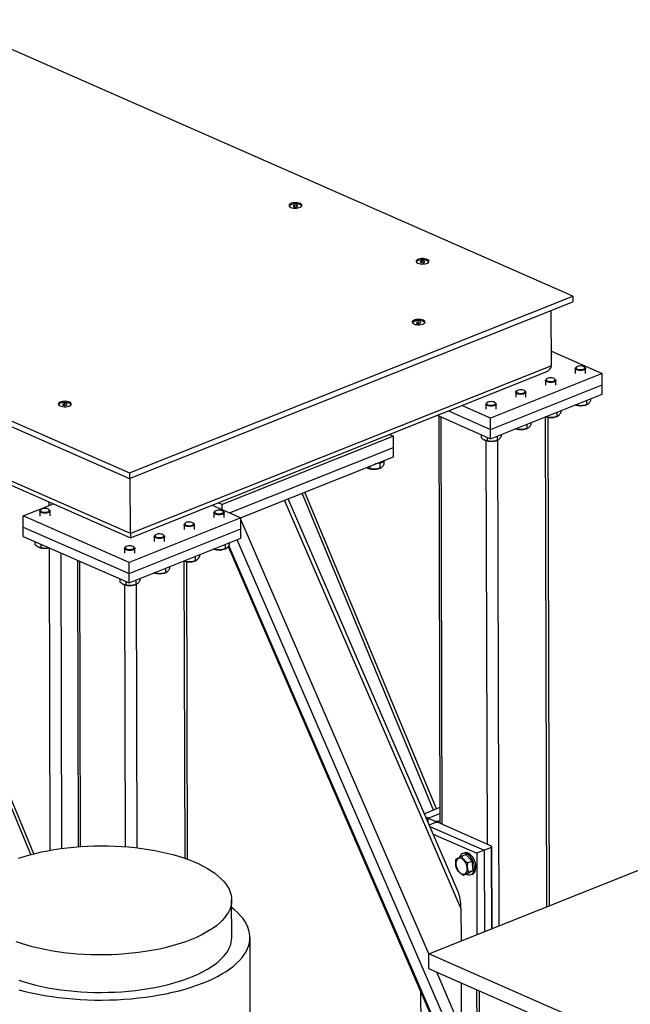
# Model space of a CAD drawing. Header units: millimetres. Extents: x 5 to 589, y 5 to 415.
# Tile 58 of 95: x 521 to 551, y 182 to 230. Entities that reach past the tile are written whole.
import ezdxf

# ---------------------------------------------------------------- set-up
doc = ezdxf.new("R2010")
doc.units = ezdxf.units.MM
doc.layers.add('TRAIT-FORT', color=4, linetype='Continuous', lineweight=25)

msp = doc.modelspace()

# ---------------------------------------------------------------- linework, layer by layer
at = {"layer": 'TRAIT-FORT', "color": 4, "linetype": 'Continuous', "lineweight": 25}
for p, q in [((548.2922, 216.1741), (499.1143, 237.7696)), ((534.7581, 220.6028), (534.6742, 220.5694)), ((534.6742, 220.5694), (534.7011, 220.5224)), ((534.7011, 220.5224), (534.8118, 220.5089)), ((534.8687, 220.5893), (534.7581, 220.6028)), ((534.7583, 220.5155), (534.7581, 220.6028)), ((534.8118, 220.5089), (534.8956, 220.5424)), ((534.8956, 220.5424), (534.8687, 220.5893)), ((534.8689, 220.5317), (534.8687, 220.5893)), ((502.108, 218.364), (526.6969, 207.5662)), ((502.1087, 218.0915), (526.6977, 207.2937)), ((540.9483, 217.8844), (540.8645, 217.851)), ((540.8645, 217.851), (540.8913, 217.8041)), ((540.8913, 217.8041), (541.002, 217.7906)), ((541.059, 217.8709), (540.9483, 217.8844)), ((540.9485, 217.7972), (540.9483, 217.8844)), ((541.002, 217.7906), (541.0858, 217.824)), ((541.0858, 217.824), (541.059, 217.8709)), ((541.0591, 217.8134), (541.059, 217.8709)), ((526.6969, 207.5662), (548.2922, 216.1741)), ((548.2922, 216.1741), (548.293, 215.9016)), ((526.6977, 207.2937), (548.293, 215.9016)), ((526.7448, 204.6151), (502.6717, 215.1864)), ((547.2513, 212.789), (547.2438, 215.4834)), ((502.6092, 215.0202), (526.7524, 204.4182)), ((540.7578, 214.9276), (540.674, 214.8942)), ((540.674, 214.8942), (540.7009, 214.8472)), ((540.7009, 214.8472), (540.8116, 214.8337)), ((540.8685, 214.9141), (540.7578, 214.9276)), ((540.7581, 214.8403), (540.7578, 214.9276)), ((540.8116, 214.8337), (540.8954, 214.8672)), ((540.8954, 214.8672), (540.8685, 214.9141)), ((540.8687, 214.8565), (540.8685, 214.9141)), ((547.2494, 213.4912), (549.7263, 212.4035)), ((547.2513, 212.789), (526.7448, 204.6151)), ((526.7528, 204.4182), (546.9894, 212.4845)), ((549.7263, 212.4035), (544.2821, 210.2334)), ((548.4154, 212.653), (548.416, 212.4123)), ((548.4743, 212.7264), (548.4433, 212.7012)), ((548.8871, 212.7025), (548.856, 212.7274)), ((548.916, 212.4137), (548.9153, 212.6544)), ((549.7278, 211.8585), (549.7263, 212.4035)), ((544.2836, 209.6884), (549.7278, 211.8585)), ((546.9636, 212.0743), (546.9642, 211.8336)), ((547.0225, 212.1477), (546.9915, 212.1226)), ((547.4353, 212.1238), (547.4042, 212.1487)), ((547.4642, 211.835), (547.4636, 212.0757)), ((549.7291, 211.4043), (549.7278, 211.8585)), ((544.2849, 209.2343), (549.7291, 211.4043)), ((545.5118, 211.4956), (545.5124, 211.2549)), ((545.5707, 211.569), (545.5397, 211.5439)), ((545.9836, 211.5451), (545.9524, 211.5701)), ((546.0124, 211.2563), (546.0118, 211.497)), ((523.5269, 210.9403), (523.443, 210.9069)), ((523.443, 210.9069), (523.4699, 210.8599)), ((523.4699, 210.8599), (523.5806, 210.8465)), ((523.6375, 210.9268), (523.5269, 210.9403)), ((523.5271, 210.853), (523.5269, 210.9403)), ((523.5806, 210.8465), (523.6644, 210.8799)), ((523.6644, 210.8799), (523.6375, 210.9268)), ((523.6377, 210.8692), (523.6375, 210.9268)), ((544.2821, 210.2334), (542.8831, 210.8477)), ((544.06, 210.917), (544.0607, 210.6763)), ((544.1189, 210.9903), (544.0879, 210.9652)), ((544.5318, 210.9664), (544.5006, 210.9914)), ((544.5607, 210.6776), (544.56, 210.9184)), ((548.405, 210.8765), (548.4267, 210.8697)), ((548.4738, 210.9039), (548.4739, 210.8621)), ((548.9139, 210.8711), (548.9663, 210.8878)), ((548.9609, 211.0981), (548.9615, 210.8863)), ((549.1571, 211.1763), (549.1574, 211.075)), ((541.6919, 210.3729), (544.2849, 209.2343)), ((542.2334, 210.5887), (544.2836, 209.6884)), ((547.5091, 210.5194), (547.5097, 210.3076)), ((547.7054, 210.5977), (547.7056, 210.4963)), ((541.7689, 210.3391), (541.824, 190.5131)), ((541.9334, 190.465), (541.8784, 210.291)), ((544.2836, 209.6884), (544.2821, 210.2334)), ((546.0573, 209.9408), (546.0579, 209.729)), ((546.2536, 210.019), (546.2538, 209.9176)), ((546.9532, 210.2979), (546.975, 210.2911)), ((547.0337, 186.4572), (546.9676, 210.2934)), ((547.022, 210.3253), (547.0221, 210.2834)), ((547.1588, 186.5071), (547.0929, 210.2656)), ((547.4621, 210.2924), (547.5145, 210.3092)), ((539.3626, 209.4444), (539.5579, 209.3587)), ((543.8264, 209.4356), (543.8268, 209.2904)), ((544.2849, 209.2343), (544.2836, 209.6884)), ((544.8018, 209.4403), (544.8021, 209.3389)), ((545.5014, 209.7192), (545.5232, 209.7124)), ((545.5702, 209.7466), (545.5703, 209.7047)), ((546.0103, 209.7137), (546.0627, 209.7305)), ((521.8934, 188.9946), (513.5638, 209.0425)), ((522.0402, 189.0332), (513.763, 208.955)), ((539.5579, 209.3587), (531.2101, 206.0313)), ((539.5594, 208.8137), (539.5579, 209.3587)), ((544.0475, 209.1412), (544.0714, 209.1337)), ((544.1344, 189.4985), (544.0799, 209.1311)), ((544.118, 209.3075), (544.1185, 209.126)), ((544.5585, 209.135), (544.611, 209.1518)), ((544.6055, 209.3621), (544.6061, 209.1503)), ((544.7109, 185.5313), (544.6453, 209.1679)), ((531.571, 205.6295), (539.5594, 208.8137)), ((539.5606, 208.3595), (539.5594, 208.8137)), ((532.1137, 205.3912), (539.5606, 208.3595)), ((538.8948, 208.0384), (538.8955, 207.796)), ((539.0919, 208.128), (539.0923, 207.9845)), ((526.6969, 207.5662), (526.6977, 207.2937)), ((538.3375, 207.7871), (538.3615, 207.7796)), ((538.4074, 207.8999), (538.4078, 207.7721)), ((538.8486, 207.781), (538.9011, 207.7977)), ((526.7448, 204.6151), (526.7374, 207.3096)), ((541.5115, 191.1611), (535.1039, 206.5831)), ((541.6511, 191.2168), (535.2436, 206.6387)), ((521.5207, 205.4822), (522.993, 206.0691)), ((522.7927, 205.9892), (522.7922, 206.1572)), ((531.2101, 206.0313), (531.0148, 206.117)), ((542.8456, 186.3816), (534.2436, 206.2402)), ((542.709, 187.1889), (534.4253, 206.3126)), ((522.3303, 205.7127), (522.3309, 205.472)), ((522.3892, 205.786), (522.3582, 205.7609)), ((522.8021, 205.7621), (522.7709, 205.7871)), ((522.8309, 205.4733), (522.8303, 205.714)), ((530.7244, 206.0013), (532.1234, 205.387)), ((530.8124, 205.6365), (530.8131, 205.3958)), ((530.8714, 205.7099), (530.8404, 205.6847)), ((531.2108, 205.7877), (531.2101, 206.0313)), ((531.2842, 205.686), (531.2531, 205.7109)), ((531.3131, 205.3972), (531.3124, 205.6379)), ((526.6792, 203.2169), (521.5207, 205.4822)), ((521.5222, 204.9372), (521.5207, 205.4822)), ((532.1234, 205.387), (526.6792, 203.2169)), ((529.4196, 205.1312), (529.3886, 205.106)), ((529.8324, 205.1073), (529.8013, 205.1322)), ((532.1249, 204.842), (532.1234, 205.387)), ((541.2776, 184.1628), (532.1236, 205.2956)), ((521.5222, 204.9372), (526.6807, 202.6719)), ((521.5234, 204.483), (521.5222, 204.9372)), ((526.6807, 202.6719), (532.1249, 204.842)), ((529.3607, 205.0578), (529.3613, 204.8171)), ((529.8613, 204.8185), (529.8607, 205.0592)), ((532.1262, 204.3878), (532.1249, 204.842)), ((521.5234, 204.483), (526.682, 202.2177)), ((522.0967, 204.2313), (522.0971, 204.0861)), ((526.682, 202.2177), (532.1262, 204.3878)), ((527.9089, 204.4791), (527.9095, 204.2384)), ((527.9678, 204.5525), (527.9368, 204.5274)), ((528.3807, 204.5286), (528.3495, 204.5536)), ((528.4095, 204.2398), (528.4089, 204.4805)), ((531.5542, 204.1598), (531.5545, 204.0584)), ((542.5549, 179.8347), (531.9498, 204.3175)), ((522.3178, 203.9369), (522.3417, 203.9294)), ((522.3883, 204.1032), (522.3888, 203.9217)), ((522.8393, 189.2061), (522.7984, 203.9219)), ((523.4045, 189.295), (523.3646, 203.6745)), ((526.4571, 203.9005), (526.4578, 203.6597)), ((526.516, 203.9738), (526.485, 203.9487)), ((526.9289, 203.9499), (526.8977, 203.9749)), ((526.9578, 203.6611), (526.9571, 203.9018)), ((530.8021, 203.86), (530.8238, 203.8532)), ((530.8708, 203.8874), (530.871, 203.8456)), ((531.311, 203.8546), (531.3634, 203.8713)), ((531.358, 204.0816), (531.3586, 203.8698)), ((531.5038, 203.9843), (541.7949, 180.2265)), ((541.9015, 180.1217), (531.5414, 204.0389)), ((524.166, 203.3226), (524.2047, 189.3796)), ((524.314, 189.3877), (524.2755, 203.2745)), ((526.6807, 202.6719), (526.6792, 203.2169)), ((529.3503, 203.2813), (529.372, 203.2745)), ((529.4048, 188.813), (529.3647, 203.2769)), ((529.4191, 203.3088), (529.4192, 203.2669)), ((529.5301, 188.7681), (529.4899, 203.2491)), ((529.8592, 203.2759), (529.9116, 203.2926)), ((529.9062, 203.5029), (529.9068, 203.2911)), ((530.1024, 203.5812), (530.1027, 203.4798)), ((527.8985, 202.7027), (527.9203, 202.6959)), ((527.9673, 202.7301), (527.9674, 202.6882)), ((528.4074, 202.6972), (528.4598, 202.714)), ((528.4544, 202.9243), (528.455, 202.7124)), ((528.6507, 203.0025), (528.6509, 202.9011)), ((526.2235, 202.4191), (526.2239, 202.2739)), ((526.5151, 202.291), (526.5156, 202.1095)), ((526.682, 202.2177), (526.6807, 202.6719)), ((527.0026, 202.3456), (527.0032, 202.1338)), ((527.1989, 202.4238), (527.1992, 202.3224)), ((526.4446, 202.1246), (526.4685, 202.1172)), ((526.5123, 189.3799), (526.477, 202.1146)), ((526.9556, 202.1185), (527.0081, 202.1353)), ((527.0779, 189.3249), (527.0424, 202.1514)), ((541.8218, 191.2848), (541.0654, 190.9833)), ((541.2456, 190.767), (541.1388, 190.8139)), ((541.2456, 190.767), (541.8226, 190.997)), ((541.2456, 190.767), (541.5895, 190.616)), ((541.2462, 190.5661), (541.2456, 190.767)), ((541.2771, 184.1626), (556.8838, 190.3834)), ((541.2996, 190.4428), (541.5857, 190.5569)), ((541.334, 190.3634), (543.974, 189.2041)), ((541.7271, 190.5556), (541.5857, 190.5569)), ((541.5897, 190.5568), (541.5895, 190.616)), ((541.5895, 190.616), (541.7309, 190.6147)), ((544.3407, 189.4079), (541.7271, 190.5556)), ((541.7309, 190.6147), (541.8236, 190.6517)), ((541.7309, 190.6147), (541.731, 190.5539)), ((541.4966, 189.9879), (543.611, 189.0594)), ((543.974, 189.2041), (544.3369, 189.3487)), ((544.3369, 189.3487), (544.3407, 189.4079)), ((544.3479, 185.3867), (544.3369, 189.3487)), ((544.3407, 189.4079), (544.3519, 185.3882)), ((542.7777, 188.8752), (542.7718, 188.8576)), ((543.0847, 188.9911), (542.8671, 188.9043)), ((542.9966, 189.0703), (542.924, 189.0413)), ((543.0847, 188.9911), (543.3961, 188.681)), ((543.974, 189.2041), (543.611, 189.0594)), ((543.611, 189.0594), (543.622, 185.0973)), ((543.974, 189.2041), (543.985, 185.242)), ((543.3961, 188.681), (543.1785, 188.5943)), ((543.439, 188.2204), (543.3961, 188.681)), ((543.1706, 188.0698), (542.9529, 187.983)), ((543.1706, 188.0698), (543.439, 188.2204)), ((543.439, 188.2204), (543.2214, 188.1337)), ((543.3313, 188.0195), (543.4039, 188.0485)), ((531.6811, 184.9607), (531.6761, 186.7856)), ((542.8456, 186.3816), (542.85, 184.7896)), ((532.5987, 174.6733), (532.5701, 184.9632)), ((541.2791, 183.436), (541.2771, 184.1626)), ((556.0648, 177.6689), (541.2771, 184.1626)), ((556.0668, 176.9422), (541.2791, 183.436)), ((542.8619, 180.5052), (541.666, 183.266)), ((542.8557, 182.7436), (542.8619, 180.5052)), ((540.8818, 182.3343), (540.8865, 180.6614)), ((543.6092, 182.4127), (543.6624, 163.2706)), ((543.7968, 164.0652), (543.7461, 182.3526))]:
    msp.add_line(p, q, dxfattribs=at)
at = {"layer": 'TRAIT-FORT', "color": 4, "linetype": 'Continuous', "lineweight": 25, "flags": 128}
for points in [[(535.0135, 220.6765), (534.955, 220.6966), (534.8866, 220.7103), (534.8123, 220.7167), (534.7364, 220.7154), (534.6634, 220.7067), (534.5973, 220.6908), (534.5422, 220.6688), (534.5012, 220.642), (534.4767, 220.6119), (534.47, 220.5802), (534.4817, 220.5489), (534.511, 220.5196), (534.5562, 220.4942), (534.6147, 220.4741), (534.6831, 220.4605), (534.7574, 220.4541), (534.8333, 220.4553), (534.9063, 220.4641), (534.9724, 220.4799), (535.0275, 220.5019), (535.0685, 220.5287), (535.093, 220.5588), (535.0997, 220.5905), (535.088, 220.6219), (535.0587, 220.6511), (535.0135, 220.6765)], [(534.5343, 220.5008), (534.5116, 220.5253), (534.5024, 220.5547), (534.511, 220.5841), (534.5368, 220.6117), (534.5781, 220.6359), (534.6325, 220.655), (534.6964, 220.6679), (534.7659, 220.6737), (534.8366, 220.6721), (534.9041, 220.6633), (534.964, 220.6476), (535.0127, 220.6263), (535.0471, 220.6004), (535.065, 220.5718), (535.0654, 220.5422), (535.0481, 220.5135), (535.0358, 220.5021)], [(541.2037, 217.9582), (541.1452, 217.9783), (541.0769, 217.992), (541.0026, 217.9984), (540.9267, 217.9971), (540.8536, 217.9883), (540.7876, 217.9725), (540.7324, 217.9505), (540.6914, 217.9237), (540.6669, 217.8936), (540.6603, 217.8619), (540.6719, 217.8306), (540.7012, 217.8013), (540.7464, 217.7759), (540.8049, 217.7558), (540.8733, 217.7421), (540.9476, 217.7357), (541.0235, 217.737), (541.0966, 217.7458), (541.1626, 217.7616), (541.2177, 217.7836), (541.2587, 217.8104), (541.2833, 217.8405), (541.2899, 217.8722), (541.2782, 217.9035), (541.2489, 217.9328), (541.2037, 217.9582)], [(540.7245, 217.7824), (540.7019, 217.807), (540.6927, 217.8364), (540.7012, 217.8658), (540.727, 217.8934), (540.7684, 217.9176), (540.8227, 217.9367), (540.8867, 217.9495), (540.9562, 217.9554), (541.0268, 217.9538), (541.0943, 217.9449), (541.1543, 217.9293), (541.203, 217.9079), (541.2373, 217.8821), (541.2553, 217.8535), (541.2556, 217.8239), (541.2383, 217.7951), (541.2261, 217.7838)], [(541.0133, 215.0013), (540.9548, 215.0214), (540.8864, 215.0351), (540.8121, 215.0415), (540.7362, 215.0403), (540.6631, 215.0315), (540.5971, 215.0156), (540.542, 214.9936), (540.501, 214.9668), (540.4764, 214.9367), (540.4698, 214.905), (540.4815, 214.8737), (540.5108, 214.8445), (540.556, 214.819), (540.6145, 214.7989), (540.6828, 214.7853), (540.7571, 214.7789), (540.833, 214.7801), (540.9061, 214.7889), (540.9721, 214.8047), (541.0273, 214.8267), (541.0683, 214.8535), (541.0928, 214.8837), (541.0994, 214.9153), (541.0878, 214.9467), (541.0585, 214.9759), (541.0133, 215.0013)], [(540.5341, 214.8256), (540.5114, 214.8501), (540.5022, 214.8795), (540.5108, 214.9089), (540.5365, 214.9365), (540.5779, 214.9607), (540.6323, 214.9798), (540.6962, 214.9927), (540.7657, 214.9985), (540.8364, 214.9969), (540.9038, 214.9881), (540.9638, 214.9724), (541.0125, 214.9511), (541.0469, 214.9252), (541.0648, 214.8966), (541.0651, 214.867), (541.0478, 214.8383), (541.0356, 214.8269)], [(548.8382, 212.7393), (548.7928, 212.7582), (548.7361, 212.7706), (548.6732, 212.7754), (548.6095, 212.7722), (548.5507, 212.7613), (548.5022, 212.7437), (548.4681, 212.7209), (548.4516, 212.695), (548.454, 212.6682), (548.4752, 212.643), (548.5133, 212.6215), (548.5649, 212.6057), (548.6254, 212.597), (548.6895, 212.5962), (548.7514, 212.6033), (548.8056, 212.6177), (548.8474, 212.6381), (548.873, 212.6628), (548.8801, 212.6894), (548.8681, 212.7157), (548.8382, 212.7393)], [(548.8871, 212.7025), (548.899, 212.6914), (548.9143, 212.6637), (548.9112, 212.6352), (548.8898, 212.6081), (548.8517, 212.5844), (548.7999, 212.5659), (548.738, 212.5538), (548.6708, 212.5492), (548.6032, 212.5523), (548.5401, 212.5629), (548.4864, 212.5803), (548.4459, 212.6031), (548.4217, 212.6296), (548.4156, 212.658), (548.428, 212.686), (548.4433, 212.7012)], [(547.4353, 212.1238), (547.4472, 212.1127), (547.4625, 212.085), (547.4594, 212.0566), (547.438, 212.0295), (547.4, 212.0058), (547.3481, 211.9872), (547.2863, 211.9751), (547.219, 211.9705), (547.1514, 211.9736), (547.0884, 211.9842), (547.0346, 212.0016), (546.9942, 212.0244), (546.97, 212.051), (546.9638, 212.0793), (546.9762, 212.1073), (546.9915, 212.1226)], [(547.3864, 212.1607), (547.341, 212.1795), (547.2843, 212.1919), (547.2214, 212.1967), (547.1577, 212.1935), (547.099, 212.1827), (547.0504, 212.165), (547.0164, 212.1423), (546.9998, 212.1163), (547.0023, 212.0895), (547.0235, 212.0643), (547.0616, 212.0428), (547.1131, 212.027), (547.1737, 212.0184), (547.2377, 212.0175), (547.2996, 212.0246), (547.3538, 212.039), (547.3956, 212.0594), (547.4212, 212.0841), (547.4283, 212.1107), (547.4164, 212.137), (547.3864, 212.1607)], [(545.9836, 211.5451), (545.9955, 211.534), (546.0108, 211.5063), (546.0076, 211.4779), (545.9862, 211.4508), (545.9482, 211.4271), (545.8963, 211.4085), (545.8345, 211.3965), (545.7672, 211.3918), (545.6996, 211.3949), (545.6366, 211.4055), (545.5828, 211.4229), (545.5424, 211.4457), (545.5182, 211.4723), (545.512, 211.5006), (545.5244, 211.5287), (545.5397, 211.5439)], [(545.9346, 211.582), (545.8892, 211.6008), (545.8326, 211.6132), (545.7696, 211.618), (545.7059, 211.6148), (545.6472, 211.604), (545.5986, 211.5864), (545.5646, 211.5636), (545.548, 211.5376), (545.5505, 211.5109), (545.5717, 211.4856), (545.6098, 211.4642), (545.6614, 211.4484), (545.7219, 211.4397), (545.7859, 211.4388), (545.8478, 211.4459), (545.902, 211.4603), (545.9438, 211.4808), (545.9694, 211.5054), (545.9765, 211.532), (545.9646, 211.5584), (545.9346, 211.582)], [(523.7823, 211.014), (523.7238, 211.0341), (523.6554, 211.0478), (523.5811, 211.0542), (523.5052, 211.053), (523.4321, 211.0442), (523.3661, 211.0283), (523.311, 211.0063), (523.27, 210.9795), (523.2454, 210.9494), (523.2388, 210.9177), (523.2505, 210.8864), (523.2798, 210.8572), (523.325, 210.8317), (523.3835, 210.8116), (523.4519, 210.798), (523.5262, 210.7916), (523.6021, 210.7928), (523.6751, 210.8016), (523.7412, 210.8174), (523.7963, 210.8394), (523.8373, 210.8662), (523.8618, 210.8964), (523.8685, 210.928), (523.8568, 210.9594), (523.8275, 210.9886), (523.7823, 211.014)], [(523.3031, 210.8383), (523.2804, 210.8628), (523.2712, 210.8922), (523.2798, 210.9216), (523.3056, 210.9492), (523.3469, 210.9734), (523.4013, 210.9925), (523.4652, 211.0054), (523.5347, 211.0112), (523.6054, 211.0096), (523.6729, 211.0008), (523.7328, 210.9851), (523.7815, 210.9638), (523.8159, 210.9379), (523.8338, 210.9093), (523.8342, 210.8797), (523.8168, 210.851), (523.8046, 210.8396)], [(544.5318, 210.9664), (544.5437, 210.9554), (544.559, 210.9276), (544.5558, 210.8992), (544.5344, 210.8721), (544.4964, 210.8484), (544.4445, 210.8298), (544.3827, 210.8178), (544.3155, 210.8131), (544.2478, 210.8162), (544.1848, 210.8269), (544.1311, 210.8442), (544.0906, 210.867), (544.0664, 210.8936), (544.0603, 210.9219), (544.0727, 210.95), (544.0879, 210.9652)], [(544.4828, 211.0033), (544.4375, 211.0221), (544.3808, 211.0345), (544.3178, 211.0393), (544.2541, 211.0362), (544.1954, 211.0253), (544.1468, 211.0077), (544.1128, 210.9849), (544.0962, 210.959), (544.0987, 210.9322), (544.1199, 210.9069), (544.158, 210.8855), (544.2096, 210.8697), (544.2701, 210.861), (544.3341, 210.8602), (544.396, 210.8672), (544.4503, 210.8817), (544.492, 210.9021), (544.5176, 210.9267), (544.5247, 210.9534), (544.5128, 210.9797), (544.4828, 211.0033)], [(539.1453, 208.194), (539.1317, 208.1695), (539.0956, 208.1311), (539.0437, 208.0959), (538.9777, 208.0651), (538.8997, 208.0397), (538.8122, 208.0205), (538.7179, 208.0081), (538.6705, 208.0047)], [(522.8021, 205.7621), (522.8139, 205.7511), (522.8293, 205.7233), (522.8261, 205.6949), (522.8047, 205.6678), (522.7667, 205.6441), (522.7148, 205.6255), (522.653, 205.6135), (522.5857, 205.6088), (522.5181, 205.6119), (522.4551, 205.6226), (522.4013, 205.6399), (522.3609, 205.6627), (522.3367, 205.6893), (522.3305, 205.7176), (522.3429, 205.7457), (522.3582, 205.7609)], [(522.7531, 205.799), (522.7077, 205.8178), (522.651, 205.8302), (522.5881, 205.835), (522.5244, 205.8319), (522.4657, 205.821), (522.4171, 205.8034), (522.3831, 205.7806), (522.3665, 205.7547), (522.369, 205.7279), (522.3902, 205.7026), (522.4283, 205.6812), (522.4799, 205.6654), (522.5404, 205.6567), (522.6044, 205.6559), (522.6663, 205.6629), (522.7205, 205.6773), (522.7623, 205.6978), (522.7879, 205.7224), (522.795, 205.7491), (522.7831, 205.7754), (522.7531, 205.799)], [(531.2842, 205.686), (531.2961, 205.6749), (531.3114, 205.6472), (531.3083, 205.6187), (531.2869, 205.5916), (531.2488, 205.5679), (531.197, 205.5494), (531.1351, 205.5373), (531.0679, 205.5327), (531.0003, 205.5358), (530.9372, 205.5464), (530.8835, 205.5638), (530.843, 205.5866), (530.8188, 205.6131), (530.8127, 205.6415), (530.8251, 205.6695), (530.8404, 205.6847)], [(531.2353, 205.7228), (531.1899, 205.7417), (531.1332, 205.754), (531.0702, 205.7589), (531.0066, 205.7557), (530.9478, 205.7448), (530.8993, 205.7272), (530.8652, 205.7044), (530.8487, 205.6785), (530.8511, 205.6517), (530.8723, 205.6265), (530.9104, 205.605), (530.962, 205.5892), (531.0225, 205.5805), (531.0866, 205.5797), (531.1485, 205.5868), (531.2027, 205.6012), (531.2445, 205.6216), (531.2701, 205.6462), (531.2772, 205.6729), (531.2652, 205.6992), (531.2353, 205.7228)], [(529.8324, 205.1073), (529.8443, 205.0962), (529.8596, 205.0685), (529.8565, 205.04), (529.8351, 205.013), (529.797, 204.9892), (529.7452, 204.9707), (529.6833, 204.9586), (529.6161, 204.954), (529.5485, 204.9571), (529.4855, 204.9677), (529.4317, 204.9851), (529.3913, 205.0079), (529.3671, 205.0344), (529.3609, 205.0628), (529.3733, 205.0908), (529.3886, 205.106)], [(529.7835, 205.1441), (529.7381, 205.163), (529.6814, 205.1754), (529.6185, 205.1802), (529.5548, 205.177), (529.4961, 205.1661), (529.4475, 205.1485), (529.4134, 205.1258), (529.3969, 205.0998), (529.3993, 205.073), (529.4206, 205.0478), (529.4586, 205.0263), (529.5102, 205.0105), (529.5707, 205.0018), (529.6348, 205.001), (529.6967, 205.0081), (529.7509, 205.0225), (529.7927, 205.0429), (529.8183, 205.0676), (529.8254, 205.0942), (529.8135, 205.1205), (529.7835, 205.1441)], [(528.3807, 204.5286), (528.3926, 204.5175), (528.4079, 204.4898), (528.4047, 204.4614), (528.3833, 204.4343), (528.3453, 204.4106), (528.2934, 204.392), (528.2316, 204.3799), (528.1643, 204.3753), (528.0967, 204.3784), (528.0337, 204.389), (527.9799, 204.4064), (527.9395, 204.4292), (527.9153, 204.4558), (527.9091, 204.4841), (527.9215, 204.5121), (527.9368, 204.5274)], [(528.3317, 204.5655), (528.2863, 204.5843), (528.2297, 204.5967), (528.1667, 204.6015), (528.103, 204.5983), (528.0443, 204.5875), (527.9957, 204.5699), (527.9617, 204.5471), (527.9451, 204.5211), (527.9476, 204.4944), (527.9688, 204.4691), (528.0069, 204.4476), (528.0585, 204.4319), (528.119, 204.4232), (528.183, 204.4223), (528.2449, 204.4294), (528.2991, 204.4438), (528.3409, 204.4642), (528.3665, 204.4889), (528.3736, 204.5155), (528.3617, 204.5418), (528.3317, 204.5655)], [(526.9289, 203.9499), (526.9408, 203.9388), (526.9561, 203.9111), (526.9529, 203.8827), (526.9315, 203.8556), (526.8935, 203.8319), (526.8416, 203.8133), (526.7798, 203.8013), (526.7125, 203.7966), (526.6449, 203.7997), (526.5819, 203.8104), (526.5281, 203.8277), (526.4877, 203.8505), (526.4635, 203.8771), (526.4574, 203.9054), (526.4697, 203.9335), (526.485, 203.9487)], [(526.8799, 203.9868), (526.8345, 204.0056), (526.7779, 204.018), (526.7149, 204.0228), (526.6512, 204.0197), (526.5925, 204.0088), (526.5439, 203.9912), (526.5099, 203.9684), (526.4933, 203.9425), (526.4958, 203.9157), (526.517, 203.8904), (526.5551, 203.869), (526.6067, 203.8532), (526.6672, 203.8445), (526.7312, 203.8436), (526.7931, 203.8507), (526.8474, 203.8651), (526.8891, 203.8856), (526.9147, 203.9102), (526.9218, 203.9369), (526.9099, 203.9632), (526.8799, 203.9868)], [(521.3021, 188.8134), (521.567, 188.8999), (521.8423, 188.9806), (522.1273, 189.055), (522.4213, 189.1231), (522.7233, 189.1846), (523.0326, 189.2394), (523.3483, 189.2873), (523.6696, 189.3282), (523.9954, 189.3619), (524.3249, 189.3884), (524.6572, 189.4076), (524.9914, 189.4195), (525.3266, 189.4239), (525.6617, 189.421), (525.9959, 189.4107), (526.3282, 189.393), (526.6577, 189.3679), (526.9835, 189.3357), (527.3047, 189.2962), (527.6204, 189.2498), (527.9297, 189.1964), (528.2317, 189.1362), (528.5256, 189.0695), (528.8107, 188.9963), (529.086, 188.9169), (529.3508, 188.8316), (529.6044, 188.7404), (529.8461, 188.6438), (530.0752, 188.542), (530.291, 188.4352), (530.493, 188.3237), (530.6806, 188.208), (530.8533, 188.0882), (531.0106, 187.9647), (531.152, 187.8379), (531.2772, 187.7081), (531.3858, 187.5757), (531.4775, 187.4411), (531.5521, 187.3045), (531.6093, 187.1665), (531.649, 187.0274), (531.6711, 186.8875), (531.6755, 186.7473), (531.6622, 186.6072), (531.6313, 186.4675), (531.5827, 186.3286), (531.5168, 186.191), (531.4335, 186.055), (531.3333, 185.921), (531.2163, 185.7893), (531.0829, 185.6603), (530.9335, 185.5345), (530.7684, 185.4121), (530.5881, 185.2934), (530.3932, 185.1789), (530.1842, 185.0688)], [(542.5981, 188.5049), (542.6115, 188.4244), (542.6363, 188.3442), (542.6715, 188.2677), (542.7155, 188.1982), (542.7664, 188.1388), (542.822, 188.0921), (542.8799, 188.0602), (542.9375, 188.0443), (542.9923, 188.0453), (543.0419, 188.0631), (543.0841, 188.0968), (543.1172, 188.1451), (543.1396, 188.2058), (543.1503, 188.2763), (543.149, 188.3534), (543.1357, 188.4339), (543.1109, 188.5141), (543.0757, 188.5907), (543.0317, 188.6601), (542.9807, 188.7195), (542.9251, 188.7662), (542.8673, 188.7982), (542.8097, 188.814), (542.7549, 188.813), (542.7053, 188.7952), (542.663, 188.7615), (542.63, 188.7132), (542.6076, 188.6525), (542.5968, 188.582), (542.5981, 188.5049)], [(543.1037, 188.0431), (543.1331, 188.0291), (543.2006, 188.0084), (543.2657, 188.0046), (543.3264, 188.0176), (543.3806, 188.0471), (543.4268, 188.0922), (543.4633, 188.1513), (543.4891, 188.2227), (543.5032, 188.3039), (543.5053, 188.3924), (543.4952, 188.4853), (543.4733, 188.5797), (543.4403, 188.6725), (543.3973, 188.7607), (543.3455, 188.8416), (543.2868, 188.9124), (543.223, 188.971), (543.1561, 189.0154), (543.0883, 189.0442), (543.0217, 189.0565), (542.9586, 189.0519), (542.9009, 189.0305), (542.8505, 188.993), (542.8089, 188.9407), (542.7777, 188.8752), (542.7777, 188.8752)], [(543.4039, 188.0485), (543.4532, 188.0761), (543.4994, 188.1211), (543.5359, 188.1803), (543.5617, 188.2516), (543.5758, 188.3328), (543.5779, 188.4213), (543.5678, 188.5143), (543.5459, 188.6086), (543.5129, 188.7014), (543.4698, 188.7897), (543.4181, 188.8705), (543.3594, 188.9413), (543.2956, 188.9999), (543.2287, 189.0443), (543.1609, 189.0731), (543.0943, 189.0854), (543.0312, 189.0808), (542.9966, 189.0703)], [(521.3136, 182.4153), (521.6163, 182.3359), (521.9281, 182.263), (522.2482, 182.1966), (522.5759, 182.1369), (522.9103, 182.0841), (523.2507, 182.0383), (523.5961, 181.9996), (523.9458, 181.9681), (524.2989, 181.9439), (524.6545, 181.9271), (525.0117, 181.9176), (525.3698, 181.9155), (525.7277, 181.9208), (526.0847, 181.9335), (526.4398, 181.9536), (526.7922, 181.981), (527.141, 182.0157), (527.4855, 182.0575), (527.8246, 182.1063), (528.1576, 182.1622), (528.4837, 182.2248), (528.8022, 182.2941), (529.1121, 182.3698), (529.4127, 182.4519), (529.7034, 182.54), (529.9834, 182.634), (530.2519, 182.7337), (530.5085, 182.8388), (530.7524, 182.949), (530.983, 183.0642), (531.1997, 183.1839), (531.4022, 183.3079), (531.5897, 183.4359), (531.762, 183.5676), (531.9185, 183.7027), (532.0588, 183.8408), (532.1828, 183.9816), (532.2899, 184.1248), (532.38, 184.27), (532.4529, 184.4168), (532.5084, 184.5649), (532.5462, 184.7139), (532.5665, 184.8635), (532.569, 185.0133), (532.5538, 185.1629), (532.5209, 185.3119), (532.4705, 185.4601), (532.4025, 185.607), (532.3173, 185.7523), (532.215, 185.8956), (532.0958, 186.0366), (531.96, 186.1749), (531.8081, 186.3101), (531.6771, 186.4144)], [(530.1842, 185.0688), (529.9616, 184.9635), (529.7261, 184.8631), (529.4783, 184.7681), (529.219, 184.6786), (528.9488, 184.595), (528.6685, 184.5175), (528.3789, 184.4462), (528.0808, 184.3813), (527.775, 184.3232), (527.4624, 184.2718), (527.1439, 184.2274), (526.8202, 184.1901), (526.4924, 184.1599), (526.1614, 184.1371), (525.828, 184.1216), (525.4933, 184.1134), (525.158, 184.1126), (524.8232, 184.1193), (524.4899, 184.1333), (524.1588, 184.1547), (523.8311, 184.1833), (523.5074, 184.2192), (523.1889, 184.2621), (522.8763, 184.3121), (522.5705, 184.3689), (522.2724, 184.4324), (521.9829, 184.5024), (521.7026, 184.5787), (521.4325, 184.6611), (521.1732, 184.7493)], [(521.3065, 182.8796), (521.5713, 182.7942), (521.8466, 182.7148), (522.1316, 182.6416), (522.4255, 182.5749), (522.7276, 182.5147), (523.0369, 182.4613), (523.3525, 182.4149), (523.6737, 182.3754), (523.9995, 182.3432), (524.3291, 182.3182), (524.6614, 182.3005), (524.9956, 182.2901), (525.3307, 182.2872), (525.6658, 182.2916), (526, 182.3035), (526.3323, 182.3227), (526.6619, 182.3492), (526.9877, 182.3829), (527.3089, 182.4238), (527.6246, 182.4717), (527.9339, 182.5265), (528.236, 182.588), (528.5299, 182.6561), (528.815, 182.7306), (529.0903, 182.8112), (529.3551, 182.8977), (529.6088, 182.99), (529.8505, 183.0877), (530.0796, 183.1906), (530.2955, 183.2984), (530.4975, 183.4107), (530.6852, 183.5273), (530.8579, 183.6479), (531.0152, 183.7721), (531.1567, 183.8995), (531.2819, 184.0299), (531.3906, 184.1628), (531.4824, 184.2979), (531.557, 184.4347), (531.6143, 184.573), (531.654, 184.7123), (531.6761, 184.8523), (531.6811, 184.9607)]]:
    msp.add_lwpolyline(points, dxfattribs=at)
at = {"layer": 'TRAIT-FORT', "color": 4, "linetype": 'Continuous', "lineweight": 25}
for centre, radius, start, end in [((548.668, 211.6962), 0.8609, 253.72543, 286.59259), ((547.2162, 211.1175), 0.8609, 253.72543, 286.59259), ((545.7644, 210.5388), 0.8609, 253.72543, 286.59259), ((544.3126, 209.9601), 0.8609, 253.72543, 286.59259), ((538.6027, 208.606), 0.8609, 253.72415, 286.59387), ((522.5837, 204.7633), 0.8684, 253.81515, 284.43299), ((531.0651, 204.6797), 0.8609, 253.72543, 286.59259), ((529.6133, 204.101), 0.8609, 253.72543, 286.59259), ((528.1615, 203.5223), 0.8609, 253.72543, 286.59259), ((526.7097, 202.9436), 0.8609, 253.72543, 286.59259)]:
    msp.add_arc(centre, radius, start, end, dxfattribs=at)
for centre, major_axis, ratio, start_param, end_param in [((546.6858, 212.7941), (0.5654, -0.0097), 0.6423886, 5.2900393, 6.2960437), ((546.6858, 212.7941), (0.5654, -0.0097), 0.6423886, 5.2900393, 6.2960437), ((526.7601, 204.8517), (0.0075, 0.4335), 0.0307105, 2.1484466, 3.154451), ((526.7601, 204.8517), (0.0075, 0.4335), 0.0307105, 2.1484466, 3.154451), ((542.5705, 186.5024), (-0.0445, 0.8788), 0.3089615, 4.5588636, 5.5932135)]:
    msp.add_ellipse(centre, major_axis=major_axis, ratio=ratio, start_param=start_param, end_param=end_param, dxfattribs=at)
for points, knots in [([(548.4739, 210.8621), (548.4648, 210.8634), (548.4465, 210.866), (548.4225, 210.8712), (548.4076, 210.876), (548.402, 210.8778)], [0, 0, 0, 0, 0.3846987, 0.7701112, 1, 1, 1, 1]), ([(548.9615, 210.8863), (548.9192, 210.8743), (548.8337, 210.8499), (548.7069, 210.8362), (548.5857, 210.841), (548.5114, 210.855), (548.4739, 210.8621)], [0, 0, 0, 0, 0.2646049, 0.5349477, 0.7653431, 1, 1, 1, 1]), ([(548.9615, 210.8863), (548.9785, 210.8927), (549.013, 210.9057), (549.0639, 210.9474), (549.1126, 211.0051), (549.1424, 211.0515), (549.1574, 211.075)], [0, 0, 0, 0, 0.2646049, 0.5349477, 0.7653431, 1, 1, 1, 1]), ([(547.5097, 210.3076), (547.5267, 210.314), (547.5612, 210.327), (547.6121, 210.3687), (547.6608, 210.4264), (547.6906, 210.4728), (547.7056, 210.4963)], [0, 0, 0, 0, 0.2646049, 0.5349477, 0.7653431, 1, 1, 1, 1]), ([(546.0579, 209.729), (546.075, 209.7354), (546.1094, 209.7483), (546.1603, 209.79), (546.209, 209.8477), (546.2388, 209.8942), (546.2538, 209.9176)], [0, 0, 0, 0, 0.2646049, 0.5349477, 0.7653431, 1, 1, 1, 1]), ([(547.0221, 210.2834), (547.013, 210.2847), (546.9947, 210.2873), (546.9707, 210.2925), (546.9558, 210.2973), (546.9502, 210.2991)], [0, 0, 0, 0, 0.3846987, 0.7701112, 1, 1, 1, 1]), ([(547.5097, 210.3076), (547.4674, 210.2956), (547.3819, 210.2712), (547.2552, 210.2575), (547.1339, 210.2623), (547.0596, 210.2763), (547.0221, 210.2834)], [0, 0, 0, 0, 0.2646049, 0.5349477, 0.7653431, 1, 1, 1, 1]), ([(545.5703, 209.7047), (545.5612, 209.706), (545.5429, 209.7086), (545.5189, 209.7138), (545.504, 209.7186), (545.4984, 209.7204)], [0, 0, 0, 0, 0.3846987, 0.7701112, 1, 1, 1, 1]), ([(546.0579, 209.729), (546.0156, 209.7169), (545.9301, 209.6925), (545.8034, 209.6788), (545.6822, 209.6836), (545.6078, 209.6976), (545.5703, 209.7047)], [0, 0, 0, 0, 0.2646049, 0.5349477, 0.7653431, 1, 1, 1, 1]), ([(544.1185, 209.126), (544.1094, 209.1273), (544.0912, 209.1299), (544.0633, 209.1362), (544.0351, 209.1448), (544.0038, 209.1573), (543.9693, 209.1749), (543.9317, 209.199), (543.8939, 209.2281), (543.8589, 209.2589), (543.8367, 209.2807), (543.8268, 209.2904)], [0, 0, 0, 0, 0.0958859, 0.1919498, 0.2887104, 0.3857877, 0.5113662, 0.6378452, 0.7668888, 0.8966532, 1, 1, 1, 1]), ([(544.6061, 209.1503), (544.5638, 209.1382), (544.4783, 209.1138), (544.3516, 209.1002), (544.2304, 209.1049), (544.156, 209.119), (544.1185, 209.126)], [0, 0, 0, 0, 0.2646049, 0.5349477, 0.7653431, 1, 1, 1, 1]), ([(544.6061, 209.1503), (544.6232, 209.1567), (544.6576, 209.1697), (544.7086, 209.2113), (544.7572, 209.269), (544.787, 209.3155), (544.8021, 209.3389)], [0, 0, 0, 0, 0.2646049, 0.5349477, 0.7653431, 1, 1, 1, 1]), ([(538.8955, 207.796), (538.9126, 207.8024), (538.9472, 207.8153), (538.9984, 207.857), (539.0472, 207.9146), (539.0772, 207.961), (539.0923, 207.9845)], [0, 0, 0, 0, 0.2646049, 0.5349477, 0.7653431, 1, 1, 1, 1]), ([(538.4078, 207.7721), (538.3987, 207.7734), (538.3805, 207.776), (538.3527, 207.7824), (538.3246, 207.791), (538.2933, 207.8036), (538.2653, 207.8174), (538.247, 207.8295), (538.2409, 207.8335)], [0, 0, 0, 0, 0.1674355, 0.3351816, 0.5041444, 0.6736604, 0.8929448, 1, 1, 1, 1]), ([(538.8955, 207.796), (538.8532, 207.784), (538.7677, 207.7596), (538.6409, 207.7461), (538.5197, 207.7509), (538.4453, 207.765), (538.4078, 207.7721)], [0, 0, 0, 0, 0.2646049, 0.5349477, 0.7653431, 1, 1, 1, 1]), ([(522.3888, 203.9217), (522.3797, 203.923), (522.3614, 203.9256), (522.3336, 203.9319), (522.3054, 203.9405), (522.2741, 203.953), (522.2396, 203.9706), (522.202, 203.9947), (522.1642, 204.0238), (522.1291, 204.0546), (522.1069, 204.0764), (522.0971, 204.0861)], [0, 0, 0, 0, 0.0958859, 0.1919498, 0.2887104, 0.3857877, 0.5113662, 0.6378452, 0.7668888, 0.8966532, 1, 1, 1, 1]), ([(522.7942, 203.925), (522.7791, 203.9209), (522.7207, 203.905), (522.6218, 203.8963), (522.5007, 203.9005), (522.4263, 203.9146), (522.3888, 203.9217)], [0, 0, 0, 0, 0.1134687, 0.4393716, 0.7171171, 1, 1, 1, 1]), ([(530.871, 203.8456), (530.8618, 203.8469), (530.8436, 203.8495), (530.8196, 203.8547), (530.8047, 203.8595), (530.7991, 203.8613)], [0, 0, 0, 0, 0.3846987, 0.7701112, 1, 1, 1, 1]), ([(531.3586, 203.8698), (531.3163, 203.8577), (531.2308, 203.8334), (531.104, 203.8197), (530.9828, 203.8245), (530.9085, 203.8385), (530.871, 203.8456)], [0, 0, 0, 0, 0.2646049, 0.5349477, 0.7653431, 1, 1, 1, 1]), ([(531.3586, 203.8698), (531.3756, 203.8762), (531.4101, 203.8892), (531.461, 203.9309), (531.5097, 203.9886), (531.5395, 204.035), (531.5545, 204.0584)], [0, 0, 0, 0, 0.2646049, 0.5349477, 0.7653431, 1, 1, 1, 1]), ([(529.4192, 203.2669), (529.4101, 203.2682), (529.3918, 203.2708), (529.3678, 203.276), (529.3529, 203.2808), (529.3473, 203.2826)], [0, 0, 0, 0, 0.3846987, 0.7701112, 1, 1, 1, 1]), ([(529.9068, 203.2911), (529.8645, 203.2791), (529.779, 203.2547), (529.6522, 203.241), (529.531, 203.2458), (529.4567, 203.2598), (529.4192, 203.2669)], [0, 0, 0, 0, 0.2646049, 0.5349477, 0.7653431, 1, 1, 1, 1]), ([(529.9068, 203.2911), (529.9238, 203.2975), (529.9583, 203.3105), (530.0092, 203.3522), (530.0579, 203.4099), (530.0877, 203.4563), (530.1027, 203.4798)], [0, 0, 0, 0, 0.2646049, 0.5349477, 0.7653431, 1, 1, 1, 1]), ([(527.9674, 202.6882), (527.9583, 202.6895), (527.94, 202.6921), (527.916, 202.6973), (527.9011, 202.7021), (527.8955, 202.7039)], [0, 0, 0, 0, 0.3846987, 0.7701112, 1, 1, 1, 1]), ([(528.455, 202.7124), (528.4127, 202.7004), (528.3272, 202.676), (528.2005, 202.6623), (528.0792, 202.6671), (528.0049, 202.6811), (527.9674, 202.6882)], [0, 0, 0, 0, 0.2646049, 0.5349477, 0.7653431, 1, 1, 1, 1]), ([(528.455, 202.7124), (528.472, 202.7189), (528.5065, 202.7318), (528.5574, 202.7735), (528.6061, 202.8312), (528.6359, 202.8776), (528.6509, 202.9011)], [0, 0, 0, 0, 0.2646049, 0.5349477, 0.7653431, 1, 1, 1, 1]), ([(526.5156, 202.1095), (526.5065, 202.1108), (526.4883, 202.1134), (526.4604, 202.1197), (526.4322, 202.1283), (526.4009, 202.1408), (526.3664, 202.1584), (526.3288, 202.1825), (526.291, 202.2115), (526.256, 202.2424), (526.2338, 202.2642), (526.2239, 202.2739)], [0, 0, 0, 0, 0.0958859, 0.1919498, 0.2887104, 0.3857877, 0.5113662, 0.6378452, 0.7668888, 0.8966532, 1, 1, 1, 1]), ([(527.0032, 202.1338), (527.0203, 202.1402), (527.0547, 202.1531), (527.1057, 202.1948), (527.1543, 202.2525), (527.1841, 202.299), (527.1992, 202.3224)], [0, 0, 0, 0, 0.2646049, 0.5349477, 0.7653431, 1, 1, 1, 1]), ([(527.0032, 202.1338), (526.9609, 202.1217), (526.8754, 202.0973), (526.7487, 202.0836), (526.6275, 202.0884), (526.5531, 202.1024), (526.5156, 202.1095)], [0, 0, 0, 0, 0.2646049, 0.5349477, 0.7653431, 1, 1, 1, 1]), ([(542.8671, 188.9043), (542.8359, 188.8881), (542.7727, 188.8553), (542.697, 188.8138), (542.6389, 188.7798), (542.6121, 188.7625), (542.5986, 188.7537)], [0, 0, 0, 0, 0.2646049, 0.5349477, 0.7653431, 1, 1, 1, 1]), ([(542.8671, 188.9043), (542.8862, 188.8743), (542.9247, 188.8135), (542.9998, 188.7305), (543.0858, 188.6569), (543.1474, 188.6153), (543.1785, 188.5943)], [0, 0, 0, 0, 0.2646049, 0.5349477, 0.7653431, 1, 1, 1, 1]), ([(542.6415, 188.2931), (542.6371, 188.3063), (542.6283, 188.3326), (542.6167, 188.3736), (542.6067, 188.4159), (542.5979, 188.4638), (542.5914, 188.5176), (542.5882, 188.578), (542.5889, 188.64), (542.5926, 188.6989), (542.5968, 188.7369), (542.5986, 188.7537)], [0, 0, 0, 0, 0.0958859, 0.1919498, 0.2887104, 0.3857877, 0.5113662, 0.6378452, 0.7668888, 0.8966532, 1, 1, 1, 1]), ([(543.2214, 188.1337), (543.217, 188.1468), (543.2081, 188.1732), (543.1966, 188.2142), (543.1866, 188.2565), (543.1778, 188.3043), (543.1713, 188.3582), (543.1681, 188.4185), (543.1687, 188.4806), (543.1724, 188.5394), (543.1767, 188.5775), (543.1785, 188.5943)], [0, 0, 0, 0, 0.0958859, 0.1919498, 0.2887104, 0.3857877, 0.5113662, 0.6378452, 0.7668888, 0.8966532, 1, 1, 1, 1]), ([(542.9529, 187.983), (542.918, 188.0068), (542.8472, 188.0548), (542.7604, 188.133), (542.6916, 188.2135), (542.6583, 188.2664), (542.6415, 188.2931)], [0, 0, 0, 0, 0.2646049, 0.5349477, 0.7653431, 1, 1, 1, 1]), ([(542.9529, 187.983), (542.9683, 187.9929), (542.9993, 188.013), (543.0632, 188.0498), (543.1386, 188.0906), (543.1937, 188.1192), (543.2214, 188.1337)], [0, 0, 0, 0, 0.2646049, 0.5349477, 0.7653431, 1, 1, 1, 1])]:
    msp.add_open_spline(points, degree=3, knots=knots, dxfattribs=at)

doc.saveas('drawing.dxf')
